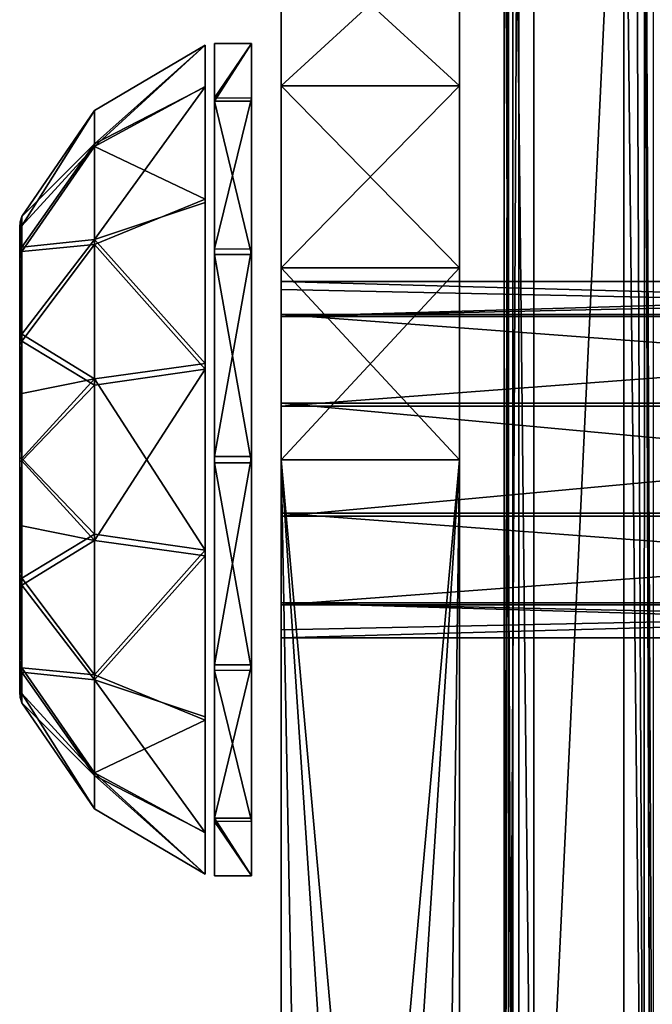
# Model space of a CAD drawing. Header units: millimetres. Extents: x -83 to 83, y -132 to 78.
# Tile 3 of 29: x -83 to -72, y -103 to -86. Entities that reach past the tile are written whole.
import ezdxf

# ---------------------------------------------------------------- set-up
doc = ezdxf.new("R2010")
doc.units = ezdxf.units.MM
doc.header["$LTSCALE"] = 52.148148
for name, color, linetype in [('1', 7, 'CONTINUOUS'), ('15', 7, 'CONTINUOUS'), ('166', 7, 'CONTINUOUS'), ('167', 7, 'CONTINUOUS'), ('168', 7, 'CONTINUOUS'), ('169', 7, 'CONTINUOUS'), ('170', 7, 'CONTINUOUS'), ('19', 7, 'CONTINUOUS'), ('190', 7, 'CONTINUOUS'), ('191', 7, 'CONTINUOUS'), ('192', 7, 'CONTINUOUS'), ('193', 7, 'CONTINUOUS'), ('194', 7, 'CONTINUOUS'), ('195', 7, 'CONTINUOUS'), ('196', 7, 'CONTINUOUS'), ('197', 7, 'CONTINUOUS'), ('198', 7, 'CONTINUOUS'), ('22', 7, 'CONTINUOUS'), ('31', 7, 'CONTINUOUS'), ('47', 7, 'CONTINUOUS')]:
    doc.layers.add(name, color=color, linetype=linetype)

msp = doc.modelspace()

# ---------------------------------------------------------------- linework, layer by layer
at = {"layer": '1', "linetype": 'CONTINUOUS'}
for points in [[(-74, -110.947), (-72.483, -79.02), (-74, -78), (-74, -110.947)], [(-72.483, -110.947), (-72.483, -79.02), (-74, -110.947), (-72.483, -110.947)]]:
    msp.add_3dface(points, dxfattribs=at)
at = {"layer": '15', "linetype": 'CONTINUOUS'}
for points in [[(-74.5, -78, -0.5), (-74.354, -110.947, -0.146), (-74.354, -78, -0.146), (-74.5, -78, -0.5)], [(-74.5, -110.947, -0.5), (-74.354, -110.947, -0.146), (-74.5, -78, -0.5), (-74.5, -110.947, -0.5)], [(-74, -110.947), (-74, -78), (-74.354, -78, -0.146), (-74, -110.947)], [(-74.354, -110.947, -0.146), (-74, -110.947), (-74.354, -78, -0.146), (-74.354, -110.947, -0.146)]]:
    msp.add_3dface(points, dxfattribs=at)
at = {"layer": '166', "linetype": 'CONTINUOUS'}
for points in [[(-78.25, -127, -29), (-78.25, -93.5, -29), (-75.25, -93.5, -29), (-78.25, -127, -29)], [(-77.58, -129.5, -29), (-78.25, -127, -29), (-75.25, -93.5, -29), (-77.58, -129.5, -29)], [(-75.75, -131.33, -29), (-77.58, -129.5, -29), (-75.25, -93.5, -29), (-75.75, -131.33, -29)], [(-75.25, -127, -29), (-75.75, -131.33, -29), (-75.25, -93.5, -29), (-75.25, -127, -29)]]:
    msp.add_3dface(points, dxfattribs=at)
at = {"layer": '167', "linetype": 'CONTINUOUS'}
for points in [[(-75.25, -84.458, -25.836), (-75.25, -87.208, -27.564), (-78.25, -84.459, -25.836), (-75.25, -84.458, -25.836)], [(-78.25, -87.208, -1.436), (-75.25, -84.459, -3.164), (-78.25, -84.458, -3.164), (-78.25, -87.208, -1.436)], [(-78.25, -84.459, -25.836), (-75.25, -87.208, -27.564), (-78.25, -87.208, -27.564), (-78.25, -84.459, -25.836)], [(-75.25, -87.208, -1.436), (-75.25, -84.459, -3.164), (-78.25, -87.208, -1.436), (-75.25, -87.208, -1.436)], [(-78.25, -87.208, -27.564), (-75.25, -90.273, -28.636), (-78.25, -90.274, -28.636), (-78.25, -87.208, -27.564)], [(-75.25, -87.208, -27.564), (-75.25, -90.273, -28.636), (-78.25, -87.208, -27.564), (-75.25, -87.208, -27.564)], [(-78.25, -90.273, -0.364), (-75.25, -87.208, -1.436), (-78.25, -87.208, -1.436), (-78.25, -90.273, -0.364)], [(-75.25, -90.274, -0.364), (-75.25, -87.208, -1.436), (-78.25, -90.273, -0.364), (-75.25, -90.274, -0.364)], [(-75.25, -90.273, -28.636), (-75.25, -93.5, -29), (-78.25, -90.274, -28.636), (-75.25, -90.273, -28.636)], [(-78.25, -93.5), (-75.25, -90.274, -0.364), (-78.25, -90.273, -0.364), (-78.25, -93.5)], [(-75.25, -93.5), (-75.25, -90.274, -0.364), (-78.25, -93.5), (-75.25, -93.5)], [(-75.25, -93.5, -29), (-78.25, -93.5, -29), (-78.25, -90.274, -28.636), (-75.25, -93.5, -29)]]:
    msp.add_3dface(points, dxfattribs=at)
at = {"layer": '168', "linetype": 'CONTINUOUS'}
for points in [[(-78.25, -87.208, -1.436), (-78.25, -84.458, -3.164), (-78.25, -84.459, -25.836), (-78.25, -87.208, -1.436)], [(-78.25, -87.208, -1.436), (-78.25, -84.459, -25.836), (-78.25, -87.208, -27.564), (-78.25, -87.208, -1.436)], [(-78.25, -90.273, -0.364), (-78.25, -87.208, -27.564), (-78.25, -90.274, -28.636), (-78.25, -90.273, -0.364)], [(-78.25, -90.273, -0.364), (-78.25, -87.208, -1.436), (-78.25, -87.208, -27.564), (-78.25, -90.273, -0.364)], [(-78.25, -93.5, -29), (-78.25, -90.273, -0.364), (-78.25, -90.274, -28.636), (-78.25, -93.5, -29)], [(-78.25, -93.5, -29), (-78.25, -93.5), (-78.25, -90.273, -0.364), (-78.25, -93.5, -29)], [(-78.25, -93.5), (-78.25, -127, -29), (-78.25, -127), (-78.25, -93.5)], [(-78.25, -93.5, -29), (-78.25, -127, -29), (-78.25, -93.5), (-78.25, -93.5, -29)]]:
    msp.add_3dface(points, dxfattribs=at)
at = {"layer": '169', "linetype": 'CONTINUOUS'}
for points in [[(-75.75, -131.33), (-78.25, -93.5), (-77.58, -129.5), (-75.75, -131.33)], [(-75.25, -127), (-78.25, -93.5), (-75.75, -131.33), (-75.25, -127)], [(-78.25, -93.5), (-78.25, -127), (-77.58, -129.5), (-78.25, -93.5)], [(-75.25, -93.5), (-78.25, -93.5), (-75.25, -127), (-75.25, -93.5)]]:
    msp.add_3dface(points, dxfattribs=at)
at = {"layer": '170', "linetype": 'CONTINUOUS'}
for points in [[(-75.25, -87.208, -27.564), (-75.25, -84.458, -25.836), (-75.25, -84.459, -3.164), (-75.25, -87.208, -27.564)], [(-75.25, -87.208, -27.564), (-75.25, -84.459, -3.164), (-75.25, -87.208, -1.436), (-75.25, -87.208, -27.564)], [(-75.25, -90.273, -28.636), (-75.25, -87.208, -27.564), (-75.25, -87.208, -1.436), (-75.25, -90.273, -28.636)], [(-75.25, -90.273, -28.636), (-75.25, -87.208, -1.436), (-75.25, -90.274, -0.364), (-75.25, -90.273, -28.636)], [(-75.25, -93.5, -29), (-75.25, -90.273, -28.636), (-75.25, -93.5), (-75.25, -93.5, -29)], [(-75.25, -90.273, -28.636), (-75.25, -90.274, -0.364), (-75.25, -93.5), (-75.25, -90.273, -28.636)], [(-75.25, -127, -29), (-75.25, -93.5, -29), (-75.25, -127), (-75.25, -127, -29)], [(-75.25, -93.5, -29), (-75.25, -93.5), (-75.25, -127), (-75.25, -93.5, -29)]]:
    msp.add_3dface(points, dxfattribs=at)
at = {"layer": '19', "linetype": 'CONTINUOUS'}
for points in [[(-72.483, -79.02), (-72.142, -110.947, -0.134), (-72.29, -79.02, -0.039), (-72.483, -79.02)], [(-72.483, -79.02), (-72.483, -110.947), (-72.142, -110.947, -0.134), (-72.483, -79.02)], [(-72.29, -79.02, -0.039), (-72.142, -110.947, -0.134), (-72.135, -79.02, -0.14), (-72.29, -79.02, -0.039)], [(-72.142, -110.947, -0.134), (-72.028, -110.947, -0.292), (-72.135, -79.02, -0.14), (-72.142, -110.947, -0.134)], [(-72.135, -79.02, -0.14), (-72.028, -110.947, -0.292), (-72.13, -79.02, -0.145), (-72.135, -79.02, -0.14)], [(-72.028, -110.947, -0.292), (-71.983, -110.947, -0.483), (-72.13, -79.02, -0.145), (-72.028, -110.947, -0.292)], [(-72.13, -79.02, -0.145), (-71.983, -110.947, -0.483), (-71.983, -79.02, -0.483), (-72.13, -79.02, -0.145)]]:
    msp.add_3dface(points, dxfattribs=at)
at = {"layer": '190', "linetype": 'CONTINUOUS'}
for points in [[(-82.65, -90.105, -16.431), (-82.65, -96.866, -16.482), (-82.65, -89.594, -14.475), (-82.65, -90.105, -16.431)], [(-82.65, -89.594, -14.475), (-82.65, -97.405, -14.535), (-82.65, -89.595, -14.47), (-82.65, -89.594, -14.475)], [(-82.65, -96.866, -16.482), (-82.65, -97.405, -14.535), (-82.65, -89.594, -14.475), (-82.65, -96.866, -16.482)], [(-82.65, -90.134, -12.518), (-82.65, -89.595, -14.465), (-82.65, -97.406, -14.525), (-82.65, -90.134, -12.518)], [(-82.65, -97.406, -14.525), (-82.65, -89.595, -14.465), (-82.65, -97.405, -14.53), (-82.65, -97.406, -14.525)], [(-82.65, -97.405, -14.53), (-82.65, -89.595, -14.465), (-82.65, -97.405, -14.535), (-82.65, -97.405, -14.53)], [(-82.65, -97.405, -14.535), (-82.65, -89.595, -14.465), (-82.65, -89.595, -14.47), (-82.65, -97.405, -14.535)], [(-82.65, -95.426, -17.898), (-82.65, -96.866, -16.482), (-82.65, -90.105, -16.431), (-82.65, -95.426, -17.898)], [(-82.65, -91.524, -17.869), (-82.65, -95.426, -17.898), (-82.65, -90.105, -16.431), (-82.65, -91.524, -17.869)], [(-82.65, -96.895, -12.569), (-82.65, -90.134, -12.518), (-82.65, -97.406, -14.525), (-82.65, -96.895, -12.569)], [(-82.65, -91.574, -11.102), (-82.65, -90.134, -12.518), (-82.65, -96.895, -12.569), (-82.65, -91.574, -11.102)], [(-82.65, -93.47, -18.405), (-82.65, -95.426, -17.898), (-82.65, -91.524, -17.869), (-82.65, -93.47, -18.405)], [(-82.65, -93.53, -10.595), (-82.65, -91.574, -11.102), (-82.65, -95.476, -11.131), (-82.65, -93.53, -10.595)], [(-82.65, -95.476, -11.131), (-82.65, -91.574, -11.102), (-82.65, -96.895, -12.569), (-82.65, -95.476, -11.131)]]:
    msp.add_3dface(points, dxfattribs=at)
at = {"layer": '191', "linetype": 'CONTINUOUS'}
for points in [[(-82.641, -89.499, -14.464), (-82.65, -90.134, -12.518), (-82.614, -89.408, -14.464), (-82.641, -89.499, -14.464)], [(-82.614, -89.408, -14.464), (-82.65, -90.134, -12.518), (-82.614, -89.566, -13.371), (-82.614, -89.408, -14.464)], [(-82.65, -89.595, -14.465), (-82.65, -90.134, -12.518), (-82.641, -89.499, -14.464), (-82.65, -89.595, -14.465)], [(-82.614, -89.566, -13.371), (-82.65, -90.134, -12.518), (-82.614, -90, -12.379), (-82.614, -89.566, -13.371)], [(-82.65, -90.134, -12.518), (-82.65, -91.574, -11.102), (-82.614, -90, -12.379), (-82.65, -90.134, -12.518)], [(-82.614, -90, -12.379), (-82.65, -91.574, -11.102), (-82.614, -91.509, -10.924), (-82.614, -90, -12.379)], [(-82.65, -91.574, -11.102), (-82.65, -93.53, -10.595), (-82.614, -91.509, -10.924), (-82.65, -91.574, -11.102)], [(-82.614, -91.509, -10.924), (-82.65, -93.53, -10.595), (-82.614, -93.518, -10.407), (-82.614, -91.509, -10.924)], [(-82.614, -93.518, -10.407), (-82.65, -93.53, -10.595), (-82.614, -94.613, -10.562), (-82.614, -93.518, -10.407)], [(-82.65, -93.53, -10.595), (-82.65, -95.476, -11.131), (-82.614, -94.613, -10.562), (-82.65, -93.53, -10.595)], [(-82.614, -94.613, -10.562), (-82.65, -95.476, -11.131), (-82.614, -95.614, -10.996), (-82.614, -94.613, -10.562)], [(-82.65, -95.476, -11.131), (-82.65, -96.895, -12.569), (-82.614, -95.614, -10.996), (-82.65, -95.476, -11.131)], [(-82.614, -95.614, -10.996), (-82.65, -96.895, -12.569), (-82.614, -97.076, -12.51), (-82.614, -95.614, -10.996)], [(-82.65, -96.895, -12.569), (-82.65, -97.406, -14.525), (-82.614, -97.076, -12.51), (-82.65, -96.895, -12.569)], [(-82.65, -97.406, -14.525), (-82.614, -97.593, -14.526), (-82.614, -97.076, -12.51), (-82.65, -97.406, -14.525)], [(-82.65, -97.406, -14.525), (-82.65, -97.405, -14.53), (-82.614, -97.593, -14.526), (-82.65, -97.406, -14.525)], [(-82.65, -97.405, -14.53), (-82.65, -97.405, -14.535), (-82.614, -97.593, -14.531), (-82.65, -97.405, -14.53)], [(-82.614, -97.593, -14.526), (-82.65, -97.405, -14.53), (-82.614, -97.593, -14.531), (-82.614, -97.593, -14.526)], [(-82.614, -97.593, -14.531), (-82.65, -97.405, -14.535), (-82.641, -97.501, -14.536), (-82.614, -97.593, -14.531)], [(-82.614, -97.592, -14.536), (-82.614, -97.593, -14.531), (-82.641, -97.501, -14.536), (-82.614, -97.592, -14.536)]]:
    msp.add_3dface(points, dxfattribs=at)
at = {"layer": '192', "linetype": 'CONTINUOUS'}
for points in [[(-81.39, -87.624, -14.448), (-81.39, -88.229, -11.904), (-79.528, -86.525, -14.438), (-81.39, -87.624, -14.448)], [(-79.528, -86.525, -14.438), (-81.39, -88.229, -11.904), (-79.528, -87.221, -11.463), (-79.528, -86.525, -14.438)], [(-79.528, -87.221, -11.463), (-81.39, -88.229, -11.904), (-79.528, -89.12, -9.071), (-79.528, -87.221, -11.463)], [(-81.39, -87.624, -14.448), (-82.614, -89.566, -13.371), (-81.39, -88.229, -11.904), (-81.39, -87.624, -14.448)], [(-82.614, -89.408, -14.464), (-82.614, -89.566, -13.371), (-81.39, -87.624, -14.448), (-82.614, -89.408, -14.464)], [(-81.39, -88.229, -11.904), (-82.614, -90, -12.379), (-81.39, -89.878, -9.874), (-81.39, -88.229, -11.904)], [(-82.614, -89.566, -13.371), (-82.614, -90, -12.379), (-81.39, -88.229, -11.904), (-82.614, -89.566, -13.371)], [(-81.39, -88.229, -11.904), (-81.39, -89.878, -9.874), (-79.528, -89.12, -9.071), (-81.39, -88.229, -11.904)], [(-79.528, -89.12, -9.071), (-81.39, -89.878, -9.874), (-79.528, -91.977, -7.693), (-79.528, -89.12, -9.071)], [(-81.39, -89.878, -9.874), (-82.614, -91.509, -10.924), (-81.39, -92.244, -8.76), (-81.39, -89.878, -9.874)], [(-82.614, -90, -12.379), (-82.614, -91.509, -10.924), (-81.39, -89.878, -9.874), (-82.614, -90, -12.379)], [(-81.39, -89.878, -9.874), (-81.39, -92.244, -8.76), (-79.528, -91.977, -7.693), (-81.39, -89.878, -9.874)], [(-82.614, -91.509, -10.924), (-82.614, -93.518, -10.407), (-81.39, -92.244, -8.76), (-82.614, -91.509, -10.924)], [(-79.528, -91.977, -7.693), (-81.39, -94.858, -8.783), (-79.528, -95.119, -7.715), (-79.528, -91.977, -7.693)], [(-81.39, -92.244, -8.76), (-81.39, -94.858, -8.783), (-79.528, -91.977, -7.693), (-81.39, -92.244, -8.76)], [(-81.39, -92.244, -8.76), (-82.614, -93.518, -10.407), (-81.39, -94.858, -8.783), (-81.39, -92.244, -8.76)], [(-82.614, -93.518, -10.407), (-82.614, -94.613, -10.562), (-81.39, -94.858, -8.783), (-82.614, -93.518, -10.407)], [(-82.614, -94.613, -10.562), (-82.614, -95.614, -10.996), (-81.39, -94.858, -8.783), (-82.614, -94.613, -10.562)], [(-81.39, -94.858, -8.783), (-82.614, -95.614, -10.996), (-81.39, -97.204, -9.939), (-81.39, -94.858, -8.783)], [(-81.39, -94.858, -8.783), (-81.39, -97.204, -9.939), (-79.528, -95.119, -7.715), (-81.39, -94.858, -8.783)], [(-79.528, -95.119, -7.715), (-81.39, -97.204, -9.939), (-79.528, -97.828, -9.03), (-79.528, -95.119, -7.715)], [(-82.614, -95.614, -10.996), (-82.614, -97.076, -12.51), (-81.39, -97.204, -9.939), (-82.614, -95.614, -10.996)], [(-81.39, -97.204, -9.939), (-82.614, -97.076, -12.51), (-81.39, -98.816, -11.998), (-81.39, -97.204, -9.939)], [(-82.614, -97.076, -12.51), (-82.614, -97.593, -14.526), (-81.39, -98.816, -11.998), (-82.614, -97.076, -12.51)], [(-79.528, -97.828, -9.03), (-81.39, -97.204, -9.939), (-79.528, -99.771, -11.445), (-79.528, -97.828, -9.03)], [(-81.39, -97.204, -9.939), (-81.39, -98.816, -11.998), (-79.528, -99.771, -11.445), (-81.39, -97.204, -9.939)], [(-82.614, -97.593, -14.531), (-82.614, -97.592, -14.536), (-81.39, -98.816, -11.998), (-82.614, -97.593, -14.531)], [(-81.39, -98.816, -11.998), (-82.614, -97.592, -14.536), (-81.39, -99.376, -14.552), (-81.39, -98.816, -11.998)], [(-82.614, -97.593, -14.526), (-82.614, -97.593, -14.531), (-81.39, -98.816, -11.998), (-82.614, -97.593, -14.526)], [(-79.528, -99.771, -11.445), (-81.39, -98.816, -11.998), (-79.528, -100.475, -14.547), (-79.528, -99.771, -11.445)], [(-81.39, -98.816, -11.998), (-81.39, -99.376, -14.552), (-79.528, -100.475, -14.547), (-81.39, -98.816, -11.998)], [(-79.528, -100.475, -14.547), (-81.39, -99.376, -14.552), (-79.528, -100.475, -14.555), (-79.528, -100.475, -14.547)], [(-79.528, -100.475, -14.555), (-81.39, -99.376, -14.552), (-79.528, -100.475, -14.562), (-79.528, -100.475, -14.555)]]:
    msp.add_3dface(points, dxfattribs=at)
at = {"layer": '193', "linetype": 'CONTINUOUS'}
for points in [[(-79.528, -87.229, -17.555), (-81.39, -88.184, -17.002), (-79.528, -86.525, -14.453), (-79.528, -87.229, -17.555)], [(-81.39, -87.624, -14.448), (-79.528, -86.525, -14.438), (-79.528, -86.525, -14.445), (-81.39, -87.624, -14.448)], [(-81.39, -88.184, -17.002), (-81.39, -87.624, -14.448), (-79.528, -86.525, -14.453), (-81.39, -88.184, -17.002)], [(-79.528, -86.525, -14.453), (-81.39, -87.624, -14.448), (-79.528, -86.525, -14.445), (-79.528, -86.525, -14.453)], [(-79.528, -89.172, -19.97), (-81.39, -89.796, -19.061), (-79.528, -87.229, -17.555), (-79.528, -89.172, -19.97)], [(-81.39, -89.796, -19.061), (-81.39, -88.184, -17.002), (-79.528, -87.229, -17.555), (-81.39, -89.796, -19.061)], [(-82.614, -89.408, -14.464), (-81.39, -87.624, -14.448), (-81.39, -88.184, -17.002), (-82.614, -89.408, -14.464)], [(-81.39, -89.796, -19.061), (-82.614, -89.924, -16.49), (-81.39, -88.184, -17.002), (-81.39, -89.796, -19.061)], [(-82.614, -89.407, -14.474), (-82.614, -89.407, -14.469), (-81.39, -88.184, -17.002), (-82.614, -89.407, -14.474)], [(-82.614, -89.924, -16.49), (-82.614, -89.407, -14.474), (-81.39, -88.184, -17.002), (-82.614, -89.924, -16.49)], [(-82.614, -89.407, -14.469), (-82.614, -89.408, -14.464), (-81.39, -88.184, -17.002), (-82.614, -89.407, -14.469)], [(-79.528, -91.881, -21.285), (-81.39, -89.796, -19.061), (-79.528, -89.172, -19.97), (-79.528, -91.881, -21.285)], [(-81.39, -92.142, -20.217), (-82.614, -91.386, -18.004), (-81.39, -89.796, -19.061), (-81.39, -92.142, -20.217)], [(-82.614, -91.386, -18.004), (-82.614, -89.924, -16.49), (-81.39, -89.796, -19.061), (-82.614, -91.386, -18.004)], [(-81.39, -92.142, -20.217), (-81.39, -89.796, -19.061), (-79.528, -91.881, -21.285), (-81.39, -92.142, -20.217)], [(-82.614, -92.387, -18.438), (-82.614, -91.386, -18.004), (-81.39, -92.142, -20.217), (-82.614, -92.387, -18.438)], [(-79.528, -95.023, -21.307), (-81.39, -92.142, -20.217), (-79.528, -91.881, -21.285), (-79.528, -95.023, -21.307)], [(-81.39, -94.756, -20.24), (-82.614, -93.482, -18.593), (-81.39, -92.142, -20.217), (-81.39, -94.756, -20.24)], [(-82.614, -93.482, -18.593), (-82.614, -92.387, -18.438), (-81.39, -92.142, -20.217), (-82.614, -93.482, -18.593)], [(-81.39, -94.756, -20.24), (-81.39, -92.142, -20.217), (-79.528, -95.023, -21.307), (-81.39, -94.756, -20.24)], [(-82.614, -95.491, -18.076), (-82.614, -93.482, -18.593), (-81.39, -94.756, -20.24), (-82.614, -95.491, -18.076)], [(-81.39, -97.122, -19.126), (-82.614, -95.491, -18.076), (-81.39, -94.756, -20.24), (-81.39, -97.122, -19.126)], [(-81.39, -97.122, -19.126), (-81.39, -94.756, -20.24), (-79.528, -95.023, -21.307), (-81.39, -97.122, -19.126)], [(-79.528, -97.88, -19.929), (-81.39, -97.122, -19.126), (-79.528, -95.023, -21.307), (-79.528, -97.88, -19.929)], [(-82.614, -97, -16.621), (-82.614, -95.491, -18.076), (-81.39, -97.122, -19.126), (-82.614, -97, -16.621)], [(-81.39, -98.771, -17.096), (-82.614, -97, -16.621), (-81.39, -97.122, -19.126), (-81.39, -98.771, -17.096)], [(-82.614, -97.434, -15.629), (-82.614, -97, -16.621), (-81.39, -98.771, -17.096), (-82.614, -97.434, -15.629)], [(-81.39, -98.771, -17.096), (-81.39, -97.122, -19.126), (-79.528, -97.88, -19.929), (-81.39, -98.771, -17.096)], [(-81.39, -99.376, -14.552), (-82.614, -97.434, -15.629), (-81.39, -98.771, -17.096), (-81.39, -99.376, -14.552)], [(-81.39, -99.376, -14.552), (-82.614, -97.592, -14.536), (-82.614, -97.434, -15.629), (-81.39, -99.376, -14.552)], [(-79.528, -99.779, -17.537), (-81.39, -98.771, -17.096), (-79.528, -97.88, -19.929), (-79.528, -99.779, -17.537)], [(-79.528, -100.475, -14.562), (-81.39, -98.771, -17.096), (-79.528, -99.779, -17.537), (-79.528, -100.475, -14.562)], [(-79.528, -100.475, -14.562), (-81.39, -99.376, -14.552), (-81.39, -98.771, -17.096), (-79.528, -100.475, -14.562)]]:
    msp.add_3dface(points, dxfattribs=at)
at = {"layer": '194', "linetype": 'CONTINUOUS'}
for points in [[(-82.65, -89.594, -14.475), (-82.65, -89.595, -14.47), (-82.614, -89.407, -14.474), (-82.65, -89.594, -14.475)], [(-82.65, -89.594, -14.475), (-82.614, -89.407, -14.474), (-82.614, -89.924, -16.49), (-82.65, -89.594, -14.475)], [(-82.65, -89.595, -14.47), (-82.614, -89.407, -14.469), (-82.614, -89.407, -14.474), (-82.65, -89.595, -14.47)], [(-82.65, -89.595, -14.465), (-82.641, -89.499, -14.464), (-82.614, -89.407, -14.469), (-82.65, -89.595, -14.465)], [(-82.65, -89.595, -14.47), (-82.65, -89.595, -14.465), (-82.614, -89.407, -14.469), (-82.65, -89.595, -14.47)], [(-82.641, -89.499, -14.464), (-82.614, -89.408, -14.464), (-82.614, -89.407, -14.469), (-82.641, -89.499, -14.464)], [(-82.65, -90.105, -16.431), (-82.65, -89.594, -14.475), (-82.614, -89.924, -16.49), (-82.65, -90.105, -16.431)], [(-82.65, -90.105, -16.431), (-82.614, -89.924, -16.49), (-82.614, -91.386, -18.004), (-82.65, -90.105, -16.431)], [(-82.65, -91.524, -17.869), (-82.65, -90.105, -16.431), (-82.614, -91.386, -18.004), (-82.65, -91.524, -17.869)], [(-82.65, -91.524, -17.869), (-82.614, -91.386, -18.004), (-82.614, -92.387, -18.438), (-82.65, -91.524, -17.869)], [(-82.65, -93.47, -18.405), (-82.65, -91.524, -17.869), (-82.614, -92.387, -18.438), (-82.65, -93.47, -18.405)], [(-82.65, -93.47, -18.405), (-82.614, -92.387, -18.438), (-82.614, -93.482, -18.593), (-82.65, -93.47, -18.405)], [(-82.65, -95.426, -17.898), (-82.65, -93.47, -18.405), (-82.614, -95.491, -18.076), (-82.65, -95.426, -17.898)], [(-82.65, -93.47, -18.405), (-82.614, -93.482, -18.593), (-82.614, -95.491, -18.076), (-82.65, -93.47, -18.405)], [(-82.65, -96.866, -16.482), (-82.65, -95.426, -17.898), (-82.614, -97, -16.621), (-82.65, -96.866, -16.482)], [(-82.65, -95.426, -17.898), (-82.614, -95.491, -18.076), (-82.614, -97, -16.621), (-82.65, -95.426, -17.898)], [(-82.65, -96.866, -16.482), (-82.614, -97.592, -14.536), (-82.641, -97.501, -14.536), (-82.65, -96.866, -16.482)], [(-82.65, -97.405, -14.535), (-82.65, -96.866, -16.482), (-82.641, -97.501, -14.536), (-82.65, -97.405, -14.535)], [(-82.65, -96.866, -16.482), (-82.614, -97, -16.621), (-82.614, -97.434, -15.629), (-82.65, -96.866, -16.482)], [(-82.614, -97.592, -14.536), (-82.65, -96.866, -16.482), (-82.614, -97.434, -15.629), (-82.614, -97.592, -14.536)]]:
    msp.add_3dface(points, dxfattribs=at)
at = {"layer": '195', "linetype": 'CONTINUOUS'}
for points in [[(-78.75, -86.5, -14.438), (-78.75, -86.5, -14.449), (-79.373, -86.5, -14.438), (-78.75, -86.5, -14.438)], [(-79.373, -86.5, -14.438), (-78.75, -86.5, -14.449), (-79.373, -86.5, -14.445), (-79.373, -86.5, -14.438)], [(-79.373, -87.413, -17.957), (-79.373, -86.5, -14.452), (-78.75, -86.5, -14.46), (-79.373, -87.413, -17.957)], [(-78.75, -86.5, -14.46), (-79.373, -86.5, -14.452), (-78.75, -86.5, -14.449), (-78.75, -86.5, -14.46)], [(-78.75, -86.5, -14.449), (-79.373, -86.5, -14.452), (-79.373, -86.5, -14.445), (-78.75, -86.5, -14.449)], [(-78.75, -87.416, -17.962), (-79.373, -87.413, -17.957), (-78.75, -86.5, -14.46), (-78.75, -87.416, -17.962)], [(-79.373, -89.955, -20.536), (-79.373, -87.413, -17.957), (-78.75, -87.416, -17.962), (-79.373, -89.955, -20.536)], [(-78.75, -89.959, -20.538), (-79.373, -89.955, -20.536), (-78.75, -87.416, -17.962), (-78.75, -89.959, -20.538)], [(-79.373, -93.445, -21.5), (-79.373, -89.955, -20.536), (-78.75, -89.959, -20.538), (-79.373, -93.445, -21.5)], [(-78.75, -93.449, -21.5), (-79.373, -93.445, -21.5), (-78.75, -89.959, -20.538), (-78.75, -93.449, -21.5)], [(-79.373, -96.95, -20.591), (-79.373, -93.445, -21.5), (-78.75, -93.449, -21.5), (-79.373, -96.95, -20.591)], [(-78.75, -96.952, -20.59), (-79.373, -96.95, -20.591), (-78.75, -93.449, -21.5), (-78.75, -96.952, -20.59)], [(-79.373, -99.532, -18.052), (-79.373, -96.95, -20.591), (-78.75, -96.952, -20.59), (-79.373, -99.532, -18.052)], [(-78.75, -99.533, -18.051), (-79.373, -99.532, -18.052), (-78.75, -96.952, -20.59), (-78.75, -99.533, -18.051)], [(-79.373, -100.5, -14.562), (-79.373, -99.532, -18.052), (-78.75, -100.5, -14.562), (-79.373, -100.5, -14.562)], [(-78.75, -100.5, -14.562), (-79.373, -99.532, -18.052), (-78.75, -99.533, -18.051), (-78.75, -100.5, -14.562)]]:
    msp.add_3dface(points, dxfattribs=at)
at = {"layer": '196', "linetype": 'CONTINUOUS'}
for points in [[(-78.75, -86.5, -14.438), (-79.373, -86.5, -14.438), (-79.373, -87.468, -10.948), (-78.75, -86.5, -14.438)], [(-78.75, -86.5, -14.438), (-79.373, -87.468, -10.948), (-78.75, -87.467, -10.949), (-78.75, -86.5, -14.438)], [(-78.75, -87.467, -10.949), (-79.373, -87.468, -10.948), (-78.75, -90.048, -8.41), (-78.75, -87.467, -10.949)], [(-79.373, -87.468, -10.948), (-79.373, -90.05, -8.409), (-78.75, -90.048, -8.41), (-79.373, -87.468, -10.948)], [(-78.75, -90.048, -8.41), (-79.373, -90.05, -8.409), (-78.75, -93.551, -7.5), (-78.75, -90.048, -8.41)], [(-79.373, -90.05, -8.409), (-79.373, -93.555, -7.5), (-78.75, -93.551, -7.5), (-79.373, -90.05, -8.409)], [(-78.75, -93.551, -7.5), (-79.373, -93.555, -7.5), (-78.75, -97.041, -8.462), (-78.75, -93.551, -7.5)], [(-79.373, -93.555, -7.5), (-79.373, -97.045, -8.464), (-78.75, -97.041, -8.462), (-79.373, -93.555, -7.5)], [(-78.75, -97.041, -8.462), (-79.373, -97.045, -8.464), (-78.75, -99.584, -11.038), (-78.75, -97.041, -8.462)], [(-79.373, -97.045, -8.464), (-79.373, -99.587, -11.043), (-78.75, -99.584, -11.038), (-79.373, -97.045, -8.464)], [(-78.75, -99.584, -11.038), (-79.373, -99.587, -11.043), (-78.75, -100.5, -14.54), (-78.75, -99.584, -11.038)], [(-79.373, -99.587, -11.043), (-79.373, -100.5, -14.548), (-78.75, -100.5, -14.54), (-79.373, -99.587, -11.043)], [(-79.373, -100.5, -14.562), (-78.75, -100.5, -14.562), (-78.75, -100.5, -14.551), (-79.373, -100.5, -14.562)], [(-79.373, -100.5, -14.562), (-78.75, -100.5, -14.551), (-79.373, -100.5, -14.555), (-79.373, -100.5, -14.562)], [(-78.75, -100.5, -14.54), (-79.373, -100.5, -14.548), (-78.75, -100.5, -14.551), (-78.75, -100.5, -14.54)], [(-78.75, -100.5, -14.551), (-79.373, -100.5, -14.548), (-79.373, -100.5, -14.555), (-78.75, -100.5, -14.551)]]:
    msp.add_3dface(points, dxfattribs=at)
at = {"layer": '197', "linetype": 'CONTINUOUS'}
for points in [[(-58.25, -90.656, -13.546), (-58.25, -90.5, -14.473), (-78.25, -91.089, -12.714), (-58.25, -90.656, -13.546)], [(-58.25, -90.5, -14.473), (-78.25, -90.5, -14.473), (-78.25, -91.089, -12.714), (-58.25, -90.5, -14.473)], [(-58.25, -91.09, -12.714), (-58.25, -90.656, -13.546), (-78.25, -91.089, -12.714), (-58.25, -91.09, -12.714)], [(-78.25, -92.598, -11.639), (-58.25, -91.09, -12.714), (-78.25, -91.089, -12.714), (-78.25, -92.598, -11.639)], [(-58.25, -92.599, -11.638), (-58.25, -91.09, -12.714), (-78.25, -92.598, -11.639), (-58.25, -92.599, -11.638)], [(-78.25, -94.452, -11.655), (-58.25, -92.599, -11.638), (-78.25, -92.598, -11.639), (-78.25, -94.452, -11.655)], [(-58.25, -94.453, -11.655), (-58.25, -92.599, -11.638), (-78.25, -94.452, -11.655), (-58.25, -94.453, -11.655)], [(-78.25, -95.942, -12.757), (-58.25, -94.453, -11.655), (-78.25, -94.452, -11.655), (-78.25, -95.942, -12.757)], [(-58.25, -95.942, -12.758), (-58.25, -94.453, -11.655), (-78.25, -95.942, -12.757), (-58.25, -95.942, -12.758)], [(-58.25, -96.5, -14.527), (-58.25, -95.942, -12.758), (-78.25, -96.5, -14.527), (-58.25, -96.5, -14.527)], [(-78.25, -96.361, -13.597), (-58.25, -95.942, -12.758), (-78.25, -95.942, -12.757), (-78.25, -96.361, -13.597)], [(-78.25, -96.5, -14.527), (-58.25, -95.942, -12.758), (-78.25, -96.361, -13.597), (-78.25, -96.5, -14.527)]]:
    msp.add_3dface(points, dxfattribs=at)
at = {"layer": '198', "linetype": 'CONTINUOUS'}
for points in [[(-78.25, -90.5, -14.473), (-58.25, -90.5, -14.473), (-58.25, -91.058, -16.242), (-78.25, -90.5, -14.473)], [(-78.25, -90.5, -14.473), (-58.25, -91.058, -16.242), (-78.25, -90.639, -15.403), (-78.25, -90.5, -14.473)], [(-78.25, -90.639, -15.403), (-58.25, -91.058, -16.242), (-78.25, -91.058, -16.243), (-78.25, -90.639, -15.403)], [(-58.25, -91.058, -16.242), (-58.25, -92.547, -17.345), (-78.25, -91.058, -16.243), (-58.25, -91.058, -16.242)], [(-78.25, -91.058, -16.243), (-58.25, -92.547, -17.345), (-78.25, -92.548, -17.345), (-78.25, -91.058, -16.243)], [(-58.25, -92.547, -17.345), (-58.25, -94.401, -17.362), (-78.25, -92.548, -17.345), (-58.25, -92.547, -17.345)], [(-78.25, -92.548, -17.345), (-58.25, -94.401, -17.362), (-78.25, -94.402, -17.361), (-78.25, -92.548, -17.345)], [(-58.25, -94.401, -17.362), (-58.25, -95.91, -16.286), (-78.25, -94.402, -17.361), (-58.25, -94.401, -17.362)], [(-78.25, -94.402, -17.361), (-58.25, -95.91, -16.286), (-78.25, -95.911, -16.286), (-78.25, -94.402, -17.361)], [(-58.25, -95.91, -16.286), (-58.25, -96.344, -15.454), (-78.25, -95.911, -16.286), (-58.25, -95.91, -16.286)], [(-58.25, -96.5, -14.527), (-78.25, -96.5, -14.527), (-78.25, -95.911, -16.286), (-58.25, -96.5, -14.527)], [(-58.25, -96.344, -15.454), (-58.25, -96.5, -14.527), (-78.25, -95.911, -16.286), (-58.25, -96.344, -15.454)]]:
    msp.add_3dface(points, dxfattribs=at)
at = {"layer": '22', "linetype": 'CONTINUOUS'}
for points in [[(-74.25, -110.996, -29), (-74.25, -78, -29), (74.25, -110.996, -29), (-74.25, -110.996, -29)], [(74.25, -110.996, -29), (-74.25, -78, -29), (74.25, -78, -29), (74.25, -110.996, -29)]]:
    msp.add_3dface(points, dxfattribs=at)
at = {"layer": '31', "linetype": 'CONTINUOUS'}
for points in [[(-74.48, -110.996, -28.849), (-74.5, -110.996, -28.75), (-74.427, -78, -28.927), (-74.48, -110.996, -28.849)], [(-74.427, -78, -28.927), (-74.5, -110.996, -28.75), (-74.5, -78, -28.75), (-74.427, -78, -28.927)], [(-74.427, -110.996, -28.927), (-74.48, -110.996, -28.849), (-74.427, -78, -28.927), (-74.427, -110.996, -28.927)], [(-74.25, -78, -29), (-74.424, -110.996, -28.929), (-74.427, -78, -28.927), (-74.25, -78, -29)], [(-74.424, -110.996, -28.929), (-74.427, -110.996, -28.927), (-74.427, -78, -28.927), (-74.424, -110.996, -28.929)], [(-74.25, -78, -29), (-74.25, -110.996, -29), (-74.424, -110.996, -28.929), (-74.25, -78, -29)]]:
    msp.add_3dface(points, dxfattribs=at)
at = {"layer": '47', "linetype": 'CONTINUOUS'}
for points in [[(-74.5, -110.947, -0.5), (-74.5, -78, -0.5), (-74.5, -110.996, -28.75), (-74.5, -110.947, -0.5)], [(-74.5, -110.996, -28.75), (-74.5, -78, -0.5), (-74.5, -78, -28.75), (-74.5, -110.996, -28.75)]]:
    msp.add_3dface(points, dxfattribs=at)

doc.saveas('drawing.dxf')
